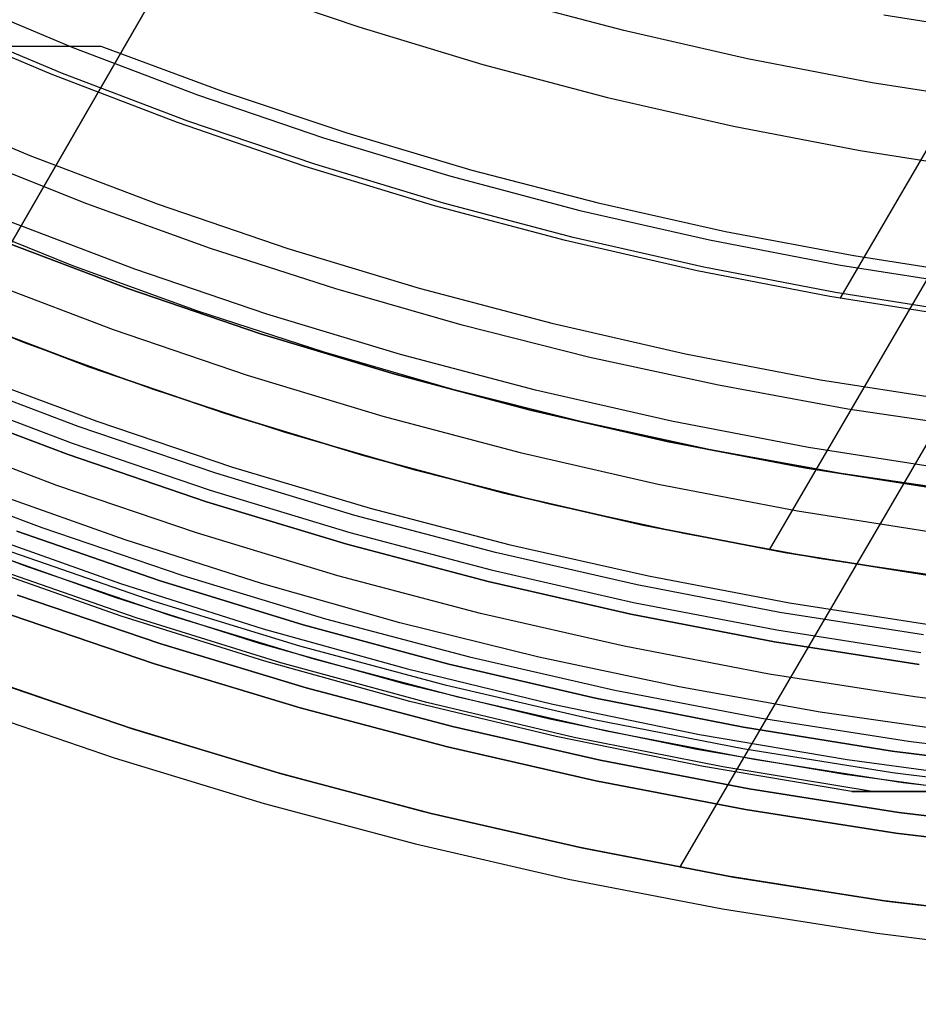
# Model space of a CAD drawing. Header units: millimetres. Extents: x 8926 to 10090, y -5004 to -3986.
# Tile 13 of 256: x 9482 to 9497, y -4430 to -4413. Entities that reach past the tile are written whole.
import ezdxf

# ---------------------------------------------------------------- set-up
doc = ezdxf.new("R2010")
doc.units = ezdxf.units.MM
for name, color, linetype in [('1', 7, 'Continuous'), ('COLOR EXT', 7, 'Continuous'), ('luz', 7, 'Continuous')]:
    doc.layers.add(name, color=color, linetype=linetype)
doc.layers.add('BLANCO METALICO', color=7, linetype='Continuous', true_color=0xededed)

msp = doc.modelspace()

# ---------------------------------------------------------------- linework, layer by layer
at = {"layer": '1', "color": 29, "true_color": 0x4d342b}
for p, q in [((9506.861, -4403.5, 34.462), (9493.018, -4427.227, 34.462)), ((9505.27, -4403.477, 42.462), (9494.516, -4421.91, 42.462)), ((9504.033, -4403.423, 76.062), (9495.702, -4417.702, 76.062)), ((9482.494, -4413.949, 76.062), (9480.408, -4413.068, 76.062)), ((9480.36, -4413.478, 64.513), (9483.326, -4413.478, 65.657)), ((9483.326, -4413.478, 65.657), (9485.374, -4414.24, 65.657)), ((9484.609, -4414.758, 76.062), (9482.494, -4413.949, 76.062)), ((9485.374, -4414.24, 65.657), (9487.446, -4414.932, 65.657)), ((9486.751, -4415.492, 76.062), (9484.609, -4414.758, 76.062)), ((9487.446, -4414.932, 65.657), (9489.541, -4415.553, 65.657)), ((9483.093, -4416.118, 63.109), (9481.045, -4415.304, 63.109)), ((9488.917, -4416.152, 76.062), (9486.751, -4415.492, 76.062)), ((9489.541, -4415.553, 65.657), (9491.655, -4416.103, 65.657)), ((9491.655, -4416.103, 65.657), (9493.787, -4416.581, 65.657)), ((9485.166, -4416.865, 63.109), (9483.093, -4416.118, 63.109)), ((9491.105, -4416.735, 76.062), (9488.917, -4416.152, 76.062)), ((9493.787, -4416.581, 65.657), (9495.934, -4416.986, 65.657)), ((9493.312, -4417.243, 76.062), (9491.105, -4416.735, 76.062)), ((9487.263, -4417.542, 63.109), (9485.166, -4416.865, 63.109)), ((9495.934, -4416.986, 65.657), (9498.093, -4417.319, 65.657)), ((9495.535, -4417.673, 76.062), (9493.312, -4417.243, 76.062)), ((9482.047, -4418.446, 60.562), (9479.91, -4417.59, 60.562)), ((9482.047, -4418.446, 60.065), (9479.91, -4417.59, 60.065)), ((9482.047, -4418.444, 59.568), (9479.911, -4417.589, 59.568)), ((9489.38, -4418.151, 63.109), (9487.263, -4417.542, 63.109)), ((9497.772, -4418.026, 76.062), (9495.535, -4417.673, 76.062)), ((9480.871, -4417.985, 42.462), (9483.127, -4418.848, 42.462)), ((9483.127, -4418.848, 51.512), (9480.871, -4417.985, 51.512)), ((9491.517, -4418.689, 63.109), (9489.38, -4418.151, 63.109)), ((9484.211, -4419.228, 59.568), (9482.047, -4418.444, 59.568)), ((9484.21, -4419.23, 60.562), (9482.047, -4418.446, 60.562)), ((9484.21, -4419.23, 60.065), (9482.047, -4418.446, 60.065)), ((9493.67, -4419.157, 63.109), (9491.517, -4418.689, 63.109)), ((9483.127, -4418.848, 42.462), (9485.412, -4419.631, 42.462)), ((9485.412, -4419.631, 51.512), (9483.127, -4418.848, 51.512)), ((9486.398, -4419.942, 60.562), (9484.21, -4419.23, 60.562)), ((9486.398, -4419.942, 60.065), (9484.21, -4419.23, 60.065)), ((9486.399, -4419.94, 59.568), (9484.211, -4419.228, 59.568)), ((9495.837, -4419.554, 63.109), (9493.67, -4419.157, 63.109)), ((9498.017, -4419.879, 63.109), (9495.837, -4419.554, 63.109)), ((9485.412, -4419.631, 42.462), (9487.723, -4420.334, 42.462)), ((9487.723, -4420.334, 51.512), (9485.412, -4419.631, 51.512)), ((9488.609, -4420.581, 60.562), (9486.398, -4419.942, 60.562)), ((9488.609, -4420.581, 60.065), (9486.398, -4419.942, 60.065)), ((9488.61, -4420.579, 59.568), (9486.399, -4419.94, 59.568)), ((9487.723, -4420.334, 42.462), (9490.057, -4420.957, 42.462)), ((9490.057, -4420.957, 51.512), (9487.723, -4420.334, 51.512)), ((9490.84, -4421.147, 60.562), (9488.609, -4420.581, 60.562)), ((9490.84, -4421.147, 60.065), (9488.609, -4420.581, 60.065)), ((9490.84, -4421.145, 59.568), (9488.61, -4420.579, 59.568)), ((9490.057, -4420.957, 42.462), (9492.411, -4421.498, 42.462)), ((9492.411, -4421.498, 51.512), (9490.057, -4420.957, 51.512)), ((9493.088, -4421.637, 59.568), (9490.84, -4421.145, 59.568)), ((9493.088, -4421.638, 60.562), (9490.84, -4421.147, 60.562)), ((9493.088, -4421.638, 60.065), (9490.84, -4421.147, 60.065)), ((9492.411, -4421.498, 42.462), (9494.783, -4421.958, 42.462)), ((9494.783, -4421.958, 51.512), (9492.411, -4421.498, 51.512)), ((9495.351, -4422.054, 59.568), (9493.088, -4421.637, 59.568)), ((9495.351, -4422.055, 60.562), (9493.088, -4421.638, 60.562)), ((9495.351, -4422.055, 60.065), (9493.088, -4421.638, 60.065)), ((9494.783, -4421.958, 42.462), (9497.169, -4422.334, 42.462)), ((9497.169, -4422.334, 51.512), (9494.783, -4421.958, 51.512)), ((9497.627, -4422.395, 59.568), (9495.351, -4422.054, 59.568)), ((9497.627, -4422.397, 60.562), (9495.351, -4422.055, 60.562)), ((9497.627, -4422.397, 60.065), (9495.351, -4422.055, 60.065)), ((9483.719, -4424.864, 46.264), (9481.254, -4424.018, 46.264)), ((9483.719, -4424.864, 34.462), (9481.254, -4424.018, 34.462)), ((9483.719, -4424.864, 40.363), (9481.254, -4424.018, 40.363)), ((9481.064, -4424.541, 65.657), (9483.548, -4425.392, 65.657)), ((9486.213, -4425.623, 46.264), (9483.719, -4424.864, 46.264)), ((9486.213, -4425.623, 34.462), (9483.719, -4424.864, 34.462)), ((9486.213, -4425.623, 40.363), (9483.719, -4424.864, 40.363)), ((9483.548, -4425.392, 65.657), (9486.061, -4426.157, 65.657)), ((9488.732, -4426.295, 46.264), (9486.213, -4425.623, 46.264)), ((9488.732, -4426.295, 34.462), (9486.213, -4425.623, 34.462)), ((9488.732, -4426.295, 40.363), (9486.213, -4425.623, 40.363)), ((9486.061, -4426.157, 65.657), (9488.598, -4426.834, 65.657)), ((9491.272, -4426.879, 46.264), (9488.732, -4426.295, 46.264)), ((9491.272, -4426.879, 34.462), (9488.732, -4426.295, 34.462)), ((9491.272, -4426.879, 40.363), (9488.732, -4426.295, 40.363)), ((9488.598, -4426.834, 65.657), (9491.157, -4427.422, 65.657)), ((9493.831, -4427.375, 46.264), (9491.272, -4426.879, 46.264)), ((9493.831, -4427.375, 34.462), (9491.272, -4426.879, 34.462)), ((9493.831, -4427.375, 40.363), (9491.272, -4426.879, 40.363)), ((9491.157, -4427.422, 65.657), (9493.735, -4427.922, 65.657)), ((9496.406, -4427.781, 46.264), (9493.831, -4427.375, 46.264)), ((9496.406, -4427.781, 34.462), (9493.831, -4427.375, 34.462)), ((9496.406, -4427.781, 40.363), (9493.831, -4427.375, 40.363)), ((9498.993, -4428.097, 46.264), (9496.406, -4427.781, 46.264)), ((9498.993, -4428.097, 34.462), (9496.406, -4427.781, 34.462)), ((9498.993, -4428.097, 40.363), (9496.406, -4427.781, 40.363)), ((9493.735, -4427.922, 65.657), (9496.329, -4428.331, 65.657)), ((9496.329, -4428.331, 65.657), (9498.936, -4428.65, 65.657))]:
    msp.add_line(p, q, dxfattribs=at)
at = {"layer": '1', "color": 250, "true_color": 0x111111}
for p, q in [((9482.686, -4413.936, 61.1), (9480.614, -4413.068, 61.1)), ((9484.786, -4414.733, 61.1), (9482.686, -4413.936, 61.1)), ((9486.912, -4415.456, 61.1), (9484.786, -4414.733, 61.1)), ((9489.063, -4416.106, 61.1), (9486.912, -4415.456, 61.1)), ((9491.234, -4416.681, 61.1), (9489.063, -4416.106, 61.1)), ((9480.786, -4416.322, 45.792), (9482.851, -4417.151, 45.792)), ((9481.581, -4416.704, 56.8), (9483.778, -4417.537, 56.8)), ((9483.778, -4417.537, 58.12), (9481.581, -4416.704, 58.12)), ((9483.778, -4417.537, 57.46), (9481.581, -4416.704, 57.46)), ((9493.424, -4417.181, 61.1), (9491.234, -4416.681, 61.1)), ((9482.851, -4417.151, 45.792), (9484.944, -4417.911, 45.792)), ((9495.63, -4417.605, 61.1), (9493.424, -4417.181, 61.1)), ((9483.778, -4417.537, 56.8), (9486.001, -4418.293, 56.8)), ((9486.001, -4418.293, 58.12), (9483.778, -4417.537, 58.12)), ((9486.001, -4418.293, 57.46), (9483.778, -4417.537, 57.46)), ((9497.849, -4417.952, 61.1), (9495.63, -4417.605, 61.1)), ((9484.944, -4417.911, 45.792), (9487.06, -4418.599, 45.792)), ((9483.286, -4418.905, 47.3), (9481.042, -4418.054, 47.3)), ((9483.286, -4418.905, 56.8), (9481.042, -4418.054, 56.8)), ((9483.286, -4418.905, 52.05), (9481.042, -4418.054, 52.05)), ((9486.001, -4418.293, 56.8), (9488.25, -4418.973, 56.8)), ((9488.25, -4418.973, 58.12), (9486.001, -4418.293, 58.12)), ((9488.25, -4418.973, 57.46), (9486.001, -4418.293, 57.46)), ((9487.06, -4418.599, 45.792), (9489.199, -4419.216, 45.792)), ((9485.557, -4419.677, 47.3), (9483.286, -4418.905, 47.3)), ((9485.557, -4419.677, 56.8), (9483.286, -4418.905, 56.8)), ((9485.557, -4419.677, 52.05), (9483.286, -4418.905, 52.05)), ((9488.25, -4418.973, 56.8), (9490.521, -4419.574, 56.8)), ((9490.521, -4419.574, 58.12), (9488.25, -4418.973, 58.12)), ((9490.521, -4419.574, 57.46), (9488.25, -4418.973, 57.46)), ((9489.199, -4419.216, 45.792), (9491.357, -4419.76, 45.792)), ((9487.854, -4420.371, 47.3), (9485.557, -4419.677, 47.3)), ((9487.854, -4420.371, 56.8), (9485.557, -4419.677, 56.8)), ((9487.854, -4420.371, 52.05), (9485.557, -4419.677, 52.05)), ((9490.521, -4419.574, 56.8), (9492.811, -4420.097, 56.8)), ((9492.811, -4420.097, 58.12), (9490.521, -4419.574, 58.12)), ((9492.811, -4420.097, 57.46), (9490.521, -4419.574, 57.46)), ((9491.357, -4419.76, 45.792), (9493.533, -4420.231, 45.792)), ((9492.811, -4420.097, 56.8), (9495.118, -4420.54, 56.8)), ((9495.118, -4420.54, 58.12), (9492.811, -4420.097, 58.12)), ((9495.118, -4420.54, 57.46), (9492.811, -4420.097, 57.46)), ((9490.173, -4420.986, 47.3), (9487.854, -4420.371, 47.3)), ((9490.173, -4420.986, 56.8), (9487.854, -4420.371, 56.8)), ((9490.173, -4420.986, 52.05), (9487.854, -4420.371, 52.05)), ((9493.533, -4420.231, 45.792), (9495.723, -4420.628, 45.792)), ((9495.118, -4420.54, 56.8), (9497.439, -4420.904, 56.8)), ((9497.439, -4420.904, 58.12), (9495.118, -4420.54, 58.12)), ((9497.439, -4420.904, 57.46), (9495.118, -4420.54, 57.46)), ((9495.723, -4420.628, 45.792), (9497.925, -4420.952, 45.792)), ((9492.512, -4421.52, 47.3), (9490.173, -4420.986, 47.3)), ((9492.512, -4421.52, 56.8), (9490.173, -4420.986, 56.8)), ((9492.512, -4421.52, 52.05), (9490.173, -4420.986, 52.05)), ((9494.868, -4421.972, 47.3), (9492.512, -4421.52, 47.3)), ((9494.868, -4421.972, 56.8), (9492.512, -4421.52, 56.8)), ((9494.868, -4421.972, 52.05), (9492.512, -4421.52, 52.05)), ((9497.238, -4422.344, 47.3), (9494.868, -4421.972, 47.3)), ((9497.238, -4422.344, 56.8), (9494.868, -4421.972, 56.8)), ((9497.238, -4422.344, 52.05), (9494.868, -4421.972, 52.05))]:
    msp.add_line(p, q, dxfattribs=at)
at = {"layer": 'BLANCO METALICO'}
for p, q in [((9474.465, -4429.519, 236.532), (9496.999, -4390.49, 236.532)), ((9474.465, -4429.519, 238.032), (9496.999, -4390.49, 238.032)), ((9496.999, -4390.49, 242.032), (9480.042, -4419.861, 242.032)), ((9480.042, -4419.861, 239.532), (9496.999, -4390.49, 239.532)), ((9496.999, -4390.49, 240.782), (9480.042, -4419.861, 240.782))]:
    msp.add_line(p, q, dxfattribs=at)
at = {"layer": 'COLOR EXT', "color": 30, "true_color": 0xff8d00}
for p, q in [((9483.733, -4421.745, 19.162), (9481.472, -4420.939, 19.162)), ((9482.101, -4422.198, 34.462), (9479.745, -4421.305, 34.462)), ((9482.101, -4422.198, 27.862), (9479.745, -4421.305, 27.862)), ((9481.297, -4421.637, -29.038), (9483.658, -4422.475, -29.038)), ((9481.209, -4421.871, 21.262), (9483.579, -4422.712, 21.262)), ((9486.02, -4422.476, 19.162), (9483.733, -4421.745, 19.162)), ((9484.487, -4423.01, 34.462), (9482.101, -4422.198, 34.462)), ((9484.487, -4423.01, 27.862), (9482.101, -4422.198, 27.862)), ((9483.658, -4422.475, -29.038), (9486.048, -4423.231, -29.038)), ((9488.331, -4423.131, 19.162), (9486.02, -4422.476, 19.162)), ((9483.579, -4422.712, 21.262), (9485.977, -4423.471, 21.262)), ((9484.227, -4423.819, -29.038), (9481.813, -4422.998, -29.038)), ((9481.813, -4422.998, -31.038), (9484.227, -4423.819, -31.038)), ((9484.227, -4423.819, -30.038), (9481.813, -4422.998, -30.038)), ((9486.899, -4423.739, 34.462), (9484.487, -4423.01, 34.462)), ((9486.899, -4423.739, 27.862), (9484.487, -4423.01, 27.862)), ((9490.661, -4423.708, 19.162), (9488.331, -4423.131, 19.162)), ((9486.048, -4423.231, -29.038), (9488.462, -4423.905, -29.038)), ((9485.977, -4423.471, 21.262), (9488.4, -4424.147, 21.262)), ((9486.667, -4424.557, -29.038), (9484.227, -4423.819, -29.038)), ((9484.227, -4423.819, -31.038), (9486.667, -4424.557, -31.038)), ((9486.667, -4424.557, -30.038), (9484.227, -4423.819, -30.038)), ((9489.335, -4424.384, 34.462), (9486.899, -4423.739, 34.462)), ((9489.335, -4424.384, 27.862), (9486.899, -4423.739, 27.862)), ((9493.01, -4424.207, 19.162), (9490.661, -4423.708, 19.162)), ((9488.462, -4423.905, -29.038), (9490.897, -4424.495, -29.038)), ((9483.875, -4424.914, 34.462), (9481.424, -4424.08, 34.462)), ((9481.424, -4424.08, -31.038), (9483.875, -4424.914, -31.038)), ((9483.875, -4424.914, 1.712), (9481.424, -4424.08, 1.712)), ((9488.4, -4424.147, 21.262), (9490.844, -4424.739, 21.262)), ((9495.374, -4424.627, 19.162), (9493.01, -4424.207, 19.162)), ((9491.792, -4424.945, 34.462), (9489.335, -4424.384, 34.462)), ((9491.792, -4424.945, 27.862), (9489.335, -4424.384, 27.862)), ((9490.897, -4424.495, -29.038), (9493.352, -4425.001, -29.038)), ((9489.132, -4425.209, -29.038), (9486.667, -4424.557, -29.038)), ((9486.667, -4424.557, -31.038), (9489.132, -4425.209, -31.038)), ((9489.132, -4425.209, -30.038), (9486.667, -4424.557, -30.038)), ((9497.75, -4424.969, 19.162), (9495.374, -4424.627, 19.162)), ((9490.844, -4424.739, 21.262), (9493.307, -4425.247, 21.262)), ((9486.354, -4425.663, 34.462), (9483.875, -4424.914, 34.462)), ((9483.875, -4424.914, -31.038), (9486.354, -4425.663, -31.038)), ((9486.354, -4425.663, 1.712), (9483.875, -4424.914, 1.712)), ((9494.267, -4425.42, 34.462), (9491.792, -4424.945, 34.462)), ((9494.267, -4425.42, 27.862), (9491.792, -4424.945, 27.862)), ((9493.352, -4425.001, -29.038), (9495.822, -4425.421, -29.038)), ((9491.617, -4425.777, -29.038), (9489.132, -4425.209, -29.038)), ((9489.132, -4425.209, -31.038), (9491.617, -4425.777, -31.038)), ((9491.617, -4425.777, -30.038), (9489.132, -4425.209, -30.038)), ((9493.307, -4425.247, 21.262), (9495.787, -4425.669, 21.262)), ((9496.757, -4425.81, 34.462), (9494.267, -4425.42, 34.462)), ((9496.757, -4425.81, 27.862), (9494.267, -4425.42, 27.862)), ((9495.822, -4425.421, -29.038), (9498.306, -4425.757, -29.038)), ((9488.857, -4426.326, 34.462), (9486.354, -4425.663, 34.462)), ((9486.354, -4425.663, -31.038), (9488.857, -4426.326, -31.038)), ((9488.857, -4426.326, 1.712), (9486.354, -4425.663, 1.712)), ((9494.121, -4426.258, -29.038), (9491.617, -4425.777, -29.038)), ((9491.617, -4425.777, -31.038), (9494.121, -4426.258, -31.038)), ((9494.121, -4426.258, -30.038), (9491.617, -4425.777, -30.038)), ((9495.787, -4425.669, 21.262), (9498.279, -4426.006, 21.262)), ((9499.258, -4426.114, 34.462), (9496.757, -4425.81, 34.462)), ((9499.258, -4426.114, 27.862), (9496.757, -4425.81, 27.862)), ((9491.381, -4426.902, 34.462), (9488.857, -4426.326, 34.462)), ((9488.857, -4426.326, -31.038), (9491.381, -4426.902, -31.038)), ((9491.381, -4426.902, 1.712), (9488.857, -4426.326, 1.712)), ((9496.64, -4426.652, -29.038), (9494.121, -4426.258, -29.038)), ((9494.121, -4426.258, -31.038), (9496.64, -4426.652, -31.038)), ((9496.64, -4426.652, -30.038), (9494.121, -4426.258, -30.038)), ((9499.17, -4426.96, -29.038), (9496.64, -4426.652, -29.038)), ((9496.64, -4426.652, -31.038), (9499.17, -4426.96, -31.038)), ((9499.17, -4426.96, -30.038), (9496.64, -4426.652, -30.038)), ((9493.923, -4427.391, 34.462), (9491.381, -4426.902, 34.462)), ((9491.381, -4426.902, -31.038), (9493.923, -4427.391, -31.038)), ((9493.923, -4427.391, 1.712), (9491.381, -4426.902, 1.712)), ((9496.481, -4427.791, 34.462), (9493.923, -4427.391, 34.462)), ((9493.923, -4427.391, -31.038), (9496.481, -4427.791, -31.038)), ((9496.481, -4427.791, 1.712), (9493.923, -4427.391, 1.712)), ((9499.051, -4428.103, 34.462), (9496.481, -4427.791, 34.462)), ((9496.481, -4427.791, -31.038), (9499.051, -4428.103, -31.038)), ((9499.051, -4428.103, 1.712), (9496.481, -4427.791, 1.712))]:
    msp.add_line(p, q, dxfattribs=at)
at = {"layer": 'luz', "color": 7, "true_color": 0xffffff}
for p, q in [((9485.603, -4412.462, -28.098), (9487.65, -4413.158, -28.098)), ((9480.802, -4412.641, -29.161), (9482.859, -4413.503, -29.161)), ((9492.087, -4413.218, -28.406), (9490.035, -4412.675, -28.406)), ((9496.44, -4412.956, -28.713), (9498.498, -4413.278, -28.713)), ((9487.65, -4413.158, -28.098), (9489.721, -4413.784, -28.098)), ((9494.157, -4413.691, -28.406), (9492.087, -4413.218, -28.406)), ((9482.859, -4413.503, -29.161), (9484.944, -4414.294, -29.161)), ((9489.721, -4413.784, -28.098), (9491.811, -4414.338, -28.098)), ((9496.242, -4414.091, -28.406), (9494.157, -4413.691, -28.406)), ((9498.34, -4414.42, -28.406), (9496.242, -4414.091, -28.406)), ((9484.944, -4414.294, -29.161), (9487.055, -4415.012, -29.161)), ((9480.018, -4414.423, -30.224), (9482.137, -4415.311, -30.224)), ((9491.811, -4414.338, -28.098), (9493.92, -4414.819, -28.098)), ((9493.92, -4414.819, -28.098), (9496.044, -4415.227, -28.098)), ((9487.055, -4415.012, -29.161), (9489.19, -4415.657, -29.161)), ((9496.044, -4415.227, -28.098), (9498.181, -4415.562, -28.098)), ((9482.137, -4415.311, -30.224), (9484.285, -4416.126, -30.224)), ((9489.19, -4415.657, -29.161), (9491.345, -4416.228, -29.161)), ((9484.285, -4416.126, -30.224), (9486.46, -4416.866, -30.224)), ((9491.345, -4416.228, -29.161), (9493.52, -4416.724, -29.161)), ((9483.895, -4417.211, -29.917), (9481.71, -4416.382, -29.917)), ((9493.52, -4416.724, -29.161), (9495.71, -4417.145, -29.161)), ((9486.46, -4416.866, -30.224), (9488.659, -4417.53, -30.224)), ((9486.107, -4417.964, -29.917), (9483.895, -4417.211, -29.917)), ((9495.71, -4417.145, -29.161), (9497.913, -4417.49, -29.161)), ((9481.311, -4417.381, -29.63), (9483.531, -4418.223, -29.63)), ((9488.659, -4417.53, -30.224), (9490.88, -4418.119, -30.224)), ((9488.344, -4418.64, -29.917), (9486.107, -4417.964, -29.917)), ((9483.531, -4418.223, -29.63), (9485.778, -4418.988, -29.63)), ((9490.88, -4418.119, -30.224), (9493.119, -4418.63, -30.224)), ((9490.604, -4419.238, -29.917), (9488.344, -4418.64, -29.917)), ((9493.119, -4418.63, -30.224), (9495.375, -4419.063, -30.224)), ((9482.947, -4419.846, -26.798), (9480.672, -4418.983, -26.798)), ((9481.01, -4418.917, -26.763), (9483.258, -4419.76, -26.763)), ((9485.778, -4418.988, -29.63), (9488.051, -4419.674, -29.63)), ((9495.375, -4419.063, -30.224), (9497.645, -4419.419, -30.224)), ((9492.882, -4419.758, -29.917), (9490.604, -4419.238, -29.917)), ((9480.56, -4419.261, -31.038), (9482.846, -4420.128, -31.038)), ((9482.778, -4420.316, -26.298), (9480.486, -4419.447, -26.298)), ((9482.778, -4420.316, -23.538), (9480.486, -4419.447, -23.538)), ((9480.486, -4419.447, -24.918), (9482.778, -4420.316, -24.918)), ((9488.051, -4419.674, -29.63), (9490.346, -4420.282, -29.63)), ((9485.251, -4420.63, -26.798), (9482.947, -4419.846, -26.798)), ((9483.258, -4419.76, -26.763), (9485.534, -4420.525, -26.763)), ((9495.177, -4420.199, -29.917), (9492.882, -4419.758, -29.917)), ((9482.592, -4420.834, -31.56), (9480.282, -4419.958, -31.56)), ((9482.846, -4420.128, -31.038), (9485.159, -4420.915, -31.038)), ((9497.486, -4420.561, -29.917), (9495.177, -4420.199, -29.917)), ((9485.098, -4421.106, -26.298), (9482.778, -4420.316, -26.298)), ((9485.098, -4421.106, -23.538), (9482.778, -4420.316, -23.538)), ((9482.778, -4420.316, -24.918), (9485.098, -4421.106, -24.918)), ((9490.346, -4420.282, -29.63), (9492.661, -4420.811, -29.63)), ((9485.534, -4420.525, -26.763), (9487.835, -4421.212, -26.763)), ((9480.004, -4420.654, -31.038), (9482.338, -4421.539, -31.038)), ((9487.581, -4421.334, -26.798), (9485.251, -4420.63, -26.798)), ((9484.93, -4421.629, -31.56), (9482.592, -4420.834, -31.56)), ((9492.661, -4420.811, -29.63), (9494.992, -4421.259, -29.63)), ((9485.159, -4420.915, -31.038), (9487.499, -4421.622, -31.038)), ((9487.445, -4421.815, -26.298), (9485.098, -4421.106, -26.298)), ((9487.445, -4421.815, -23.538), (9485.098, -4421.106, -23.538)), ((9485.098, -4421.106, -24.918), (9487.445, -4421.815, -24.918)), ((9487.835, -4421.212, -26.763), (9490.157, -4421.821, -26.763)), ((9489.934, -4421.957, -26.798), (9487.581, -4421.334, -26.798)), ((9494.992, -4421.259, -29.63), (9497.338, -4421.626, -29.63)), ((9482.338, -4421.539, -31.038), (9484.701, -4422.343, -31.038)), ((9481.92, -4421.601, -23.64), (9484.305, -4422.425, -23.629)), ((9484.305, -4422.425, -24.629), (9481.92, -4421.601, -24.64)), ((9481.92, -4421.601, -23.538), (9484.305, -4422.425, -23.538)), ((9481.92, -4421.601, -25.64), (9484.305, -4422.425, -25.629)), ((9484.305, -4422.425, -26.629), (9481.92, -4421.601, -26.64)), ((9484.305, -4422.425, -29.238), (9481.92, -4421.601, -29.238)), ((9481.92, -4421.601, -25.288), (9484.305, -4422.425, -25.288)), ((9481.92, -4421.601, -27.894), (9484.305, -4422.425, -27.894)), ((9487.295, -4422.344, -31.56), (9484.93, -4421.629, -31.56)), ((9487.499, -4421.622, -31.038), (9489.862, -4422.248, -31.038)), ((9489.814, -4422.442, -26.298), (9487.445, -4421.815, -26.298)), ((9489.814, -4422.442, -23.538), (9487.445, -4421.815, -23.538)), ((9487.445, -4421.815, -24.918), (9489.814, -4422.442, -24.918)), ((9490.157, -4421.821, -26.763), (9492.499, -4422.349, -26.763)), ((9484.235, -4422.779, -23.838), (9481.835, -4421.951, -23.849)), ((9484.235, -4422.779, -24.425), (9481.835, -4421.951, -24.435)), ((9484.235, -4422.779, -25.838), (9481.835, -4421.951, -25.849)), ((9484.235, -4422.779, -26.425), (9481.835, -4421.951, -26.435)), ((9492.306, -4422.498, -26.798), (9489.934, -4421.957, -26.798)), ((9483.669, -4423.022, -24.135), (9481.293, -4422.186, -24.145)), ((9483.669, -4423.022, -26.135), (9481.293, -4422.186, -26.145)), ((9483.918, -4423.052, -24.047), (9481.524, -4422.218, -24.058)), ((9483.918, -4423.052, -24.22), (9481.524, -4422.218, -24.231)), ((9483.918, -4423.052, -26.047), (9481.524, -4422.218, -26.058)), ((9483.918, -4423.052, -26.22), (9481.524, -4422.218, -26.231)), ((9484.701, -4422.343, -31.038), (9487.09, -4423.065, -31.038)), ((9489.682, -4422.976, -31.56), (9487.295, -4422.344, -31.56)), ((9489.862, -4422.248, -31.038), (9492.245, -4422.792, -31.038)), ((9492.499, -4422.349, -26.763), (9494.858, -4422.797, -26.763)), ((9484.305, -4422.425, -23.629), (9486.717, -4423.167, -23.618)), ((9486.717, -4423.167, -24.618), (9484.305, -4422.425, -24.629)), ((9484.305, -4422.425, -23.538), (9486.717, -4423.167, -23.538)), ((9484.305, -4422.425, -25.629), (9486.717, -4423.167, -25.618)), ((9486.717, -4423.167, -26.618), (9484.305, -4422.425, -26.629)), ((9486.717, -4423.167, -29.238), (9484.305, -4422.425, -29.238)), ((9484.305, -4422.425, -25.288), (9486.717, -4423.167, -25.288)), ((9484.305, -4422.425, -27.894), (9486.717, -4423.167, -27.894)), ((9492.203, -4422.988, -26.298), (9489.814, -4422.442, -26.298)), ((9492.203, -4422.988, -23.538), (9489.814, -4422.442, -23.538)), ((9489.814, -4422.442, -24.918), (9492.203, -4422.988, -24.918)), ((9494.696, -4422.958, -26.798), (9492.306, -4422.498, -26.798)), ((9484.334, -4423.486, -31.038), (9481.932, -4422.669, -31.038)), ((9484.334, -4423.486, -29.238), (9481.932, -4422.669, -29.238)), ((9481.932, -4422.669, -30.138), (9484.334, -4423.486, -30.138)), ((9486.662, -4423.524, -23.827), (9484.235, -4422.779, -23.838)), ((9486.662, -4423.524, -24.414), (9484.235, -4422.779, -24.425)), ((9486.662, -4423.524, -25.827), (9484.235, -4422.779, -25.838)), ((9486.662, -4423.524, -26.414), (9484.235, -4422.779, -26.425)), ((9492.245, -4422.792, -31.038), (9494.645, -4423.253, -31.038)), ((9494.858, -4422.797, -26.763), (9497.231, -4423.165, -26.763)), ((9486.072, -4423.777, -24.124), (9483.669, -4423.022, -24.135)), ((9486.072, -4423.777, -26.124), (9483.669, -4423.022, -26.135)), ((9492.09, -4423.526, -31.56), (9489.682, -4422.976, -31.56)), ((9494.61, -4423.45, -26.298), (9492.203, -4422.988, -26.298)), ((9494.61, -4423.45, -23.538), (9492.203, -4422.988, -23.538)), ((9492.203, -4422.988, -24.918), (9494.61, -4423.45, -24.918)), ((9497.101, -4423.334, -26.798), (9494.696, -4422.958, -26.798)), ((9486.34, -4423.803, -24.036), (9483.918, -4423.052, -24.047)), ((9486.34, -4423.803, -24.21), (9483.918, -4423.052, -24.22)), ((9486.34, -4423.803, -26.036), (9483.918, -4423.052, -26.047)), ((9486.34, -4423.803, -26.21), (9483.918, -4423.052, -26.22)), ((9486.717, -4423.167, -23.618), (9489.153, -4423.823, -23.608)), ((9489.153, -4423.823, -24.608), (9486.717, -4423.167, -24.618)), ((9486.717, -4423.167, -23.538), (9489.153, -4423.823, -23.538)), ((9486.717, -4423.167, -25.618), (9489.153, -4423.823, -25.608)), ((9489.153, -4423.823, -26.608), (9486.717, -4423.167, -26.618)), ((9489.153, -4423.823, -29.238), (9486.717, -4423.167, -29.238)), ((9486.717, -4423.167, -25.288), (9489.153, -4423.823, -25.288)), ((9486.717, -4423.167, -27.894), (9489.153, -4423.823, -27.894)), ((9487.09, -4423.065, -31.038), (9489.503, -4423.704, -31.038)), ((9494.645, -4423.253, -31.038), (9497.059, -4423.631, -31.038)), ((9486.763, -4424.22, -31.038), (9484.334, -4423.486, -31.038)), ((9486.763, -4424.22, -29.238), (9484.334, -4423.486, -29.238)), ((9484.334, -4423.486, -30.138), (9486.763, -4424.22, -30.138)), ((9489.114, -4424.183, -23.817), (9486.662, -4423.524, -23.827)), ((9489.114, -4424.183, -24.404), (9486.662, -4423.524, -24.414)), ((9489.114, -4424.183, -25.817), (9486.662, -4423.524, -25.827)), ((9489.114, -4424.183, -26.404), (9486.662, -4423.524, -26.414)), ((9497.032, -4423.829, -26.298), (9494.61, -4423.45, -26.298)), ((9497.032, -4423.829, -23.538), (9494.61, -4423.45, -23.538)), ((9494.61, -4423.45, -24.918), (9497.032, -4423.829, -24.918)), ((9494.516, -4423.992, -31.56), (9492.09, -4423.526, -31.56)), ((9488.5, -4424.448, -24.114), (9486.072, -4423.777, -24.124)), ((9488.5, -4424.448, -26.114), (9486.072, -4423.777, -26.124)), ((9488.786, -4424.469, -24.026), (9486.34, -4423.803, -24.036)), ((9488.786, -4424.469, -24.199), (9486.34, -4423.803, -24.21)), ((9488.786, -4424.469, -26.026), (9486.34, -4423.803, -26.036)), ((9488.786, -4424.469, -26.199), (9486.34, -4423.803, -26.21)), ((9489.153, -4423.823, -23.608), (9491.61, -4424.395, -23.597)), ((9491.61, -4424.395, -24.597), (9489.153, -4423.823, -24.608)), ((9489.153, -4423.823, -23.538), (9491.61, -4424.395, -23.538)), ((9489.153, -4423.823, -25.608), (9491.61, -4424.395, -25.597)), ((9491.61, -4424.395, -26.597), (9489.153, -4423.823, -26.608)), ((9491.61, -4424.395, -29.238), (9489.153, -4423.823, -29.238)), ((9489.153, -4423.823, -25.288), (9491.61, -4424.395, -25.288)), ((9489.153, -4423.823, -27.894), (9491.61, -4424.395, -27.894)), ((9489.503, -4423.704, -31.038), (9491.936, -4424.26, -31.038)), ((9496.956, -4424.374, -31.56), (9494.516, -4423.992, -31.56)), ((9491.587, -4424.756, -23.807), (9489.114, -4424.183, -23.817)), ((9491.587, -4424.756, -24.393), (9489.114, -4424.183, -24.404)), ((9491.587, -4424.756, -25.807), (9489.114, -4424.183, -25.817)), ((9491.587, -4424.756, -26.393), (9489.114, -4424.183, -26.404)), ((9489.216, -4424.87, -31.038), (9486.763, -4424.22, -31.038)), ((9489.216, -4424.87, -29.238), (9486.763, -4424.22, -29.238)), ((9486.763, -4424.22, -30.138), (9489.216, -4424.87, -30.138)), ((9491.936, -4424.26, -31.038), (9494.387, -4424.731, -31.038)), ((9490.949, -4425.035, -24.104), (9488.5, -4424.448, -24.114)), ((9490.949, -4425.035, -26.104), (9488.5, -4424.448, -26.114)), ((9491.254, -4425.051, -24.016), (9488.786, -4424.469, -24.026)), ((9491.254, -4425.051, -24.189), (9488.786, -4424.469, -24.199)), ((9491.254, -4425.051, -26.016), (9488.786, -4424.469, -26.026)), ((9491.254, -4425.051, -26.189), (9488.786, -4424.469, -26.199)), ((9491.61, -4424.395, -23.597), (9494.086, -4424.881, -23.587)), ((9494.086, -4424.881, -24.587), (9491.61, -4424.395, -24.597)), ((9491.61, -4424.395, -23.538), (9494.086, -4424.881, -23.538)), ((9491.61, -4424.395, -25.597), (9494.086, -4424.881, -25.587)), ((9494.086, -4424.881, -26.587), (9491.61, -4424.395, -26.597)), ((9494.086, -4424.881, -29.238), (9491.61, -4424.395, -29.238)), ((9491.61, -4424.395, -25.288), (9494.086, -4424.881, -25.288)), ((9491.61, -4424.395, -27.894), (9494.086, -4424.881, -27.894)), ((9499.408, -4424.672, -31.56), (9496.956, -4424.374, -31.56)), ((9494.079, -4425.243, -23.797), (9491.587, -4424.756, -23.807)), ((9494.079, -4425.243, -24.383), (9491.587, -4424.756, -24.393)), ((9494.079, -4425.243, -25.797), (9491.587, -4424.756, -25.807)), ((9494.079, -4425.243, -26.383), (9491.587, -4424.756, -26.393)), ((9494.387, -4424.731, -31.038), (9496.853, -4425.117, -31.038)), ((9491.689, -4425.434, -31.038), (9489.216, -4424.87, -31.038)), ((9491.689, -4425.434, -29.238), (9489.216, -4424.87, -29.238)), ((9489.216, -4424.87, -30.138), (9491.689, -4425.434, -30.138)), ((9494.086, -4424.881, -23.587), (9496.577, -4425.28, -23.577)), ((9496.577, -4425.28, -24.577), (9494.086, -4424.881, -24.587)), ((9494.086, -4424.881, -23.538), (9496.577, -4425.28, -23.538)), ((9494.086, -4424.881, -25.587), (9496.577, -4425.28, -25.577)), ((9496.577, -4425.28, -26.577), (9494.086, -4424.881, -26.587)), ((9496.577, -4425.28, -29.238), (9494.086, -4424.881, -29.238)), ((9494.086, -4424.881, -25.288), (9496.577, -4425.28, -25.288)), ((9494.086, -4424.881, -27.894), (9496.577, -4425.28, -27.894)), ((9493.417, -4425.538, -24.094), (9490.949, -4425.035, -24.104)), ((9493.417, -4425.538, -26.094), (9490.949, -4425.035, -26.104)), ((9493.74, -4425.546, -24.006), (9491.254, -4425.051, -24.016)), ((9493.74, -4425.546, -24.18), (9491.254, -4425.051, -24.189)), ((9493.74, -4425.546, -26.006), (9491.254, -4425.051, -26.016)), ((9493.74, -4425.546, -26.18), (9491.254, -4425.051, -26.189)), ((9496.853, -4425.117, -31.038), (9499.331, -4425.418, -31.038)), ((9496.586, -4425.643, -23.787), (9494.079, -4425.243, -23.797)), ((9496.586, -4425.643, -24.374), (9494.079, -4425.243, -24.383)), ((9496.586, -4425.643, -25.787), (9494.079, -4425.243, -25.797)), ((9496.586, -4425.643, -26.374), (9494.079, -4425.243, -26.383)), ((9496.577, -4425.28, -23.577), (9499.081, -4425.593, -23.568)), ((9499.081, -4425.593, -24.568), (9496.577, -4425.28, -24.577)), ((9496.577, -4425.28, -23.538), (9499.081, -4425.593, -23.538)), ((9496.577, -4425.28, -25.577), (9499.081, -4425.593, -25.568)), ((9499.081, -4425.593, -26.568), (9496.577, -4425.28, -26.577)), ((9499.081, -4425.593, -29.238), (9496.577, -4425.28, -29.238)), ((9496.577, -4425.28, -25.288), (9499.081, -4425.593, -25.288)), ((9496.577, -4425.28, -27.894), (9499.081, -4425.593, -27.894)), ((9494.181, -4425.913, -31.038), (9491.689, -4425.434, -31.038)), ((9494.181, -4425.913, -29.238), (9491.689, -4425.434, -29.238)), ((9491.689, -4425.434, -30.138), (9494.181, -4425.913, -30.138)), ((9495.901, -4425.955, -24.085), (9493.417, -4425.538, -24.094)), ((9495.901, -4425.955, -26.085), (9493.417, -4425.538, -26.094)), ((9496.242, -4425.955, -23.997), (9493.74, -4425.546, -24.006)), ((9496.242, -4425.955, -24.17), (9493.74, -4425.546, -24.18)), ((9496.242, -4425.955, -25.997), (9493.74, -4425.546, -26.006)), ((9496.242, -4425.955, -26.17), (9493.74, -4425.546, -26.18)), ((9499.105, -4425.955, -23.778), (9496.586, -4425.643, -23.787)), ((9499.105, -4425.955, -24.364), (9496.586, -4425.643, -24.374)), ((9499.105, -4425.955, -25.778), (9496.586, -4425.643, -25.787)), ((9499.105, -4425.955, -26.364), (9496.586, -4425.643, -26.374)), ((9496.688, -4426.306, -31.038), (9494.181, -4425.913, -31.038)), ((9496.688, -4426.306, -29.238), (9494.181, -4425.913, -29.238)), ((9494.181, -4425.913, -30.138), (9496.688, -4426.306, -30.138)), ((9495.903, -4425.955, -24.085), (9495.902, -4425.955, -24.083)), ((9495.902, -4425.955, -24.083), (9495.902, -4425.955, -24.081)), ((9495.902, -4425.955, -24.081), (9495.902, -4425.955, -24.079)), ((9495.902, -4425.955, -24.079), (9495.902, -4425.955, -24.077)), ((9495.902, -4425.955, -24.077), (9495.902, -4425.955, -24.075)), ((9495.902, -4425.955, -24.075), (9495.902, -4425.955, -24.073)), ((9495.902, -4425.955, -24.073), (9495.902, -4425.955, -24.071)), ((9495.902, -4425.955, -24.071), (9495.903, -4425.955, -24.069)), ((9495.903, -4425.955, -26.085), (9495.902, -4425.955, -26.083)), ((9495.902, -4425.955, -26.083), (9495.902, -4425.955, -26.081)), ((9495.902, -4425.955, -26.081), (9495.902, -4425.955, -26.079)), ((9495.902, -4425.955, -26.079), (9495.902, -4425.955, -26.077)), ((9495.902, -4425.955, -26.077), (9495.902, -4425.955, -26.075)), ((9495.902, -4425.955, -26.075), (9495.902, -4425.955, -26.073)), ((9495.902, -4425.955, -26.073), (9495.902, -4425.955, -26.071)), ((9495.902, -4425.955, -26.071), (9495.903, -4425.955, -26.069)), ((9495.904, -4425.955, -24.091), (9495.903, -4425.955, -24.089)), ((9495.903, -4425.955, -24.089), (9495.903, -4425.955, -24.087)), ((9495.903, -4425.955, -24.087), (9495.903, -4425.955, -24.085)), ((9495.903, -4425.955, -24.069), (9495.903, -4425.955, -24.067)), ((9495.903, -4425.955, -24.067), (9495.903, -4425.955, -24.065)), ((9495.903, -4425.955, -24.065), (9495.904, -4425.955, -24.063)), ((9495.904, -4425.955, -26.091), (9495.903, -4425.955, -26.089)), ((9495.903, -4425.955, -26.089), (9495.903, -4425.955, -26.087)), ((9495.903, -4425.955, -26.087), (9495.903, -4425.955, -26.085)), ((9495.903, -4425.955, -26.069), (9495.903, -4425.955, -26.067)), ((9495.903, -4425.955, -26.067), (9495.903, -4425.955, -26.065)), ((9495.903, -4425.955, -26.065), (9495.904, -4425.955, -26.063)), ((9495.905, -4425.955, -24.093), (9495.904, -4425.955, -24.091)), ((9495.904, -4425.955, -24.063), (9495.904, -4425.955, -24.061)), ((9495.904, -4425.955, -24.061), (9495.905, -4425.955, -24.06)), ((9495.905, -4425.955, -26.093), (9495.904, -4425.955, -26.091)), ((9495.904, -4425.955, -26.063), (9495.904, -4425.955, -26.061)), ((9495.904, -4425.955, -26.061), (9495.905, -4425.955, -26.06)), ((9495.906, -4425.955, -24.097), (9495.905, -4425.955, -24.095)), ((9495.905, -4425.955, -24.095), (9495.905, -4425.955, -24.093)), ((9495.905, -4425.955, -24.06), (9495.905, -4425.955, -24.058)), ((9495.905, -4425.955, -24.058), (9495.906, -4425.955, -24.056)), ((9495.906, -4425.955, -26.097), (9495.905, -4425.955, -26.095)), ((9495.905, -4425.955, -26.095), (9495.905, -4425.955, -26.093)), ((9495.905, -4425.955, -26.06), (9495.905, -4425.955, -26.058)), ((9495.905, -4425.955, -26.058), (9495.906, -4425.955, -26.056)), ((9495.907, -4425.955, -24.098), (9495.906, -4425.955, -24.097)), ((9495.906, -4425.955, -24.056), (9495.907, -4425.955, -24.054)), ((9495.907, -4425.955, -26.098), (9495.906, -4425.955, -26.097)), ((9495.906, -4425.955, -26.056), (9495.907, -4425.955, -26.054)), ((9495.908, -4425.955, -24.102), (9495.907, -4425.955, -24.1)), ((9495.907, -4425.955, -24.1), (9495.907, -4425.955, -24.098)), ((9495.907, -4425.955, -24.054), (9495.908, -4425.955, -24.052)), ((9495.908, -4425.955, -26.102), (9495.907, -4425.955, -26.1)), ((9495.907, -4425.955, -26.1), (9495.907, -4425.955, -26.098)), ((9495.907, -4425.955, -26.054), (9495.908, -4425.955, -26.052)), ((9495.909, -4425.955, -24.104), (9495.908, -4425.955, -24.102)), ((9495.908, -4425.955, -24.052), (9495.908, -4425.955, -24.05)), ((9495.908, -4425.955, -24.05), (9495.909, -4425.955, -24.049)), ((9495.909, -4425.955, -26.104), (9495.908, -4425.955, -26.102)), ((9495.908, -4425.955, -26.052), (9495.908, -4425.955, -26.05)), ((9495.908, -4425.955, -26.05), (9495.909, -4425.955, -26.049)), ((9495.91, -4425.955, -24.106), (9495.909, -4425.955, -24.104)), ((9495.909, -4425.955, -24.049), (9495.91, -4425.955, -24.047)), ((9495.91, -4425.955, -26.106), (9495.909, -4425.955, -26.104)), ((9495.909, -4425.955, -26.049), (9495.91, -4425.955, -26.047)), ((9495.911, -4425.955, -24.107), (9495.91, -4425.955, -24.106)), ((9495.91, -4425.955, -24.047), (9495.911, -4425.955, -24.045)), ((9495.911, -4425.955, -26.107), (9495.91, -4425.955, -26.106)), ((9495.91, -4425.955, -26.047), (9495.911, -4425.955, -26.045)), ((9495.912, -4425.955, -24.109), (9495.911, -4425.955, -24.107)), ((9495.911, -4425.955, -24.045), (9495.913, -4425.955, -24.044)), ((9495.912, -4425.955, -26.109), (9495.911, -4425.955, -26.107)), ((9495.911, -4425.955, -26.045), (9495.913, -4425.955, -26.044)), ((9495.913, -4425.955, -24.11), (9495.912, -4425.955, -24.109)), ((9495.913, -4425.955, -26.11), (9495.912, -4425.955, -26.109)), ((9495.915, -4425.955, -24.112), (9495.913, -4425.955, -24.11)), ((9495.913, -4425.955, -24.044), (9495.914, -4425.955, -24.042)), ((9495.915, -4425.955, -26.112), (9495.913, -4425.955, -26.11)), ((9495.913, -4425.955, -26.044), (9495.914, -4425.955, -26.042)), ((9495.914, -4425.955, -24.042), (9495.915, -4425.955, -24.04)), ((9495.914, -4425.955, -26.042), (9495.915, -4425.955, -26.04)), ((9495.916, -4425.955, -24.114), (9495.915, -4425.955, -24.112)), ((9495.915, -4425.955, -24.04), (9495.916, -4425.955, -24.039)), ((9495.916, -4425.955, -26.114), (9495.915, -4425.955, -26.112)), ((9495.915, -4425.955, -26.04), (9495.916, -4425.955, -26.039)), ((9495.917, -4425.955, -24.115), (9495.916, -4425.955, -24.114)), ((9495.916, -4425.955, -24.039), (9495.918, -4425.955, -24.037)), ((9495.917, -4425.955, -26.115), (9495.916, -4425.955, -26.114)), ((9495.916, -4425.955, -26.039), (9495.918, -4425.955, -26.037)), ((9495.919, -4425.955, -24.117), (9495.917, -4425.955, -24.115)), ((9495.919, -4425.955, -26.117), (9495.917, -4425.955, -26.115)), ((9495.918, -4425.955, -24.037), (9495.919, -4425.955, -24.036)), ((9495.918, -4425.955, -26.037), (9495.919, -4425.955, -26.036)), ((9495.92, -4425.955, -24.118), (9495.919, -4425.955, -24.117)), ((9495.919, -4425.955, -24.036), (9495.92, -4425.955, -24.035)), ((9495.92, -4425.955, -26.118), (9495.919, -4425.955, -26.117)), ((9495.919, -4425.955, -26.036), (9495.92, -4425.955, -26.035)), ((9495.921, -4425.955, -24.119), (9495.92, -4425.955, -24.118)), ((9495.92, -4425.955, -24.035), (9495.922, -4425.955, -24.033)), ((9495.921, -4425.955, -26.119), (9495.92, -4425.955, -26.118)), ((9495.92, -4425.955, -26.035), (9495.922, -4425.955, -26.033)), ((9495.923, -4425.955, -24.121), (9495.921, -4425.955, -24.119)), ((9495.923, -4425.955, -26.121), (9495.921, -4425.955, -26.119)), ((9495.922, -4425.955, -24.033), (9495.923, -4425.955, -24.032)), ((9495.922, -4425.955, -26.033), (9495.923, -4425.955, -26.032)), ((9495.924, -4425.955, -24.122), (9495.923, -4425.955, -24.121)), ((9495.923, -4425.955, -24.032), (9495.925, -4425.955, -24.031)), ((9495.924, -4425.955, -26.122), (9495.923, -4425.955, -26.121)), ((9495.923, -4425.955, -26.032), (9495.925, -4425.955, -26.031)), ((9495.926, -4425.955, -24.123), (9495.924, -4425.955, -24.122)), ((9495.926, -4425.955, -26.123), (9495.924, -4425.955, -26.122)), ((9495.925, -4425.955, -24.031), (9495.927, -4425.955, -24.03)), ((9495.925, -4425.955, -26.031), (9495.927, -4425.955, -26.03)), ((9495.928, -4425.955, -24.124), (9495.926, -4425.955, -24.123)), ((9495.928, -4425.955, -26.124), (9495.926, -4425.955, -26.123)), ((9495.927, -4425.955, -24.03), (9495.928, -4425.955, -24.028)), ((9495.927, -4425.955, -26.03), (9495.928, -4425.955, -26.028)), ((9495.929, -4425.955, -24.125), (9495.928, -4425.955, -24.124)), ((9495.928, -4425.955, -24.028), (9495.93, -4425.955, -24.027)), ((9495.929, -4425.955, -26.125), (9495.928, -4425.955, -26.124)), ((9495.928, -4425.955, -26.028), (9495.93, -4425.955, -26.027)), ((9495.931, -4425.955, -24.126), (9495.929, -4425.955, -24.125)), ((9495.931, -4425.955, -26.126), (9495.929, -4425.955, -26.125)), ((9495.93, -4425.955, -24.027), (9495.932, -4425.955, -24.026)), ((9495.93, -4425.955, -26.027), (9495.932, -4425.955, -26.026)), ((9495.933, -4425.955, -24.127), (9495.931, -4425.955, -24.126)), ((9495.933, -4425.955, -26.127), (9495.931, -4425.955, -26.126)), ((9495.932, -4425.955, -24.026), (9495.933, -4425.955, -24.025)), ((9495.932, -4425.955, -26.026), (9495.933, -4425.955, -26.025)), ((9495.935, -4425.955, -24.128), (9495.933, -4425.955, -24.127)), ((9495.933, -4425.955, -24.025), (9495.935, -4425.955, -24.025)), ((9495.935, -4425.955, -26.128), (9495.933, -4425.955, -26.127)), ((9495.933, -4425.955, -26.025), (9495.935, -4425.955, -26.025)), ((9495.936, -4425.955, -24.129), (9495.935, -4425.955, -24.128)), ((9495.935, -4425.955, -24.025), (9495.937, -4425.955, -24.024)), ((9495.936, -4425.955, -26.129), (9495.935, -4425.955, -26.128)), ((9495.935, -4425.955, -26.025), (9495.937, -4425.955, -26.024)), ((9495.938, -4425.955, -24.13), (9495.936, -4425.955, -24.129)), ((9495.938, -4425.955, -26.13), (9495.936, -4425.955, -26.129)), ((9495.937, -4425.955, -24.024), (9495.939, -4425.955, -24.023)), ((9495.937, -4425.955, -26.024), (9495.939, -4425.955, -26.023)), ((9495.94, -4425.955, -24.13), (9495.938, -4425.955, -24.13)), ((9495.94, -4425.955, -26.13), (9495.938, -4425.955, -26.13)), ((9495.939, -4425.955, -24.023), (9495.941, -4425.955, -24.022)), ((9495.939, -4425.955, -26.023), (9495.941, -4425.955, -26.022)), ((9495.942, -4425.955, -24.131), (9495.94, -4425.955, -24.13)), ((9495.942, -4425.955, -26.131), (9495.94, -4425.955, -26.13)), ((9495.941, -4425.955, -24.022), (9495.943, -4425.955, -24.022)), ((9495.941, -4425.955, -26.022), (9495.943, -4425.955, -26.022)), ((9495.944, -4425.955, -24.132), (9495.942, -4425.955, -24.131)), ((9495.944, -4425.955, -26.132), (9495.942, -4425.955, -26.131)), ((9495.943, -4425.955, -24.022), (9495.944, -4425.955, -24.021)), ((9495.943, -4425.955, -26.022), (9495.944, -4425.955, -26.021)), ((9495.946, -4425.955, -24.132), (9495.944, -4425.955, -24.132)), ((9495.944, -4425.955, -24.021), (9495.946, -4425.955, -24.021)), ((9495.946, -4425.955, -26.132), (9495.944, -4425.955, -26.132)), ((9495.944, -4425.955, -26.021), (9495.946, -4425.955, -26.021)), ((9495.948, -4425.955, -24.132), (9495.946, -4425.955, -24.132)), ((9495.946, -4425.955, -24.021), (9495.948, -4425.955, -24.02)), ((9495.948, -4425.955, -26.132), (9495.946, -4425.955, -26.132)), ((9495.946, -4425.955, -26.021), (9495.948, -4425.955, -26.02)), ((9495.95, -4425.955, -24.133), (9495.948, -4425.955, -24.132)), ((9495.948, -4425.955, -24.02), (9495.95, -4425.955, -24.02)), ((9495.95, -4425.955, -26.133), (9495.948, -4425.955, -26.132)), ((9495.948, -4425.955, -26.02), (9495.95, -4425.955, -26.02)), ((9495.952, -4425.955, -24.133), (9495.95, -4425.955, -24.133)), ((9495.95, -4425.955, -24.02), (9495.952, -4425.955, -24.02)), ((9495.952, -4425.955, -26.133), (9495.95, -4425.955, -26.133)), ((9495.95, -4425.955, -26.02), (9495.952, -4425.955, -26.02)), ((9495.954, -4425.955, -24.133), (9495.952, -4425.955, -24.133)), ((9495.952, -4425.955, -24.02), (9495.954, -4425.955, -24.019)), ((9495.954, -4425.955, -26.133), (9495.952, -4425.955, -26.133)), ((9495.952, -4425.955, -26.02), (9495.954, -4425.955, -26.019)), ((9495.956, -4425.955, -24.133), (9495.954, -4425.955, -24.133)), ((9495.954, -4425.955, -24.019), (9495.956, -4425.955, -24.019)), ((9495.956, -4425.955, -26.133), (9495.954, -4425.955, -26.133)), ((9495.954, -4425.955, -26.019), (9495.956, -4425.955, -26.019)), ((9495.958, -4425.955, -24.134), (9495.956, -4425.955, -24.133)), ((9495.956, -4425.955, -24.019), (9495.958, -4425.955, -24.019)), ((9495.958, -4425.955, -26.134), (9495.956, -4425.955, -26.133)), ((9495.956, -4425.955, -26.019), (9495.958, -4425.955, -26.019)), ((9495.96, -4425.955, -24.134), (9495.958, -4425.955, -24.134)), ((9495.958, -4425.955, -24.019), (9495.96, -4425.955, -24.019)), ((9495.96, -4425.955, -26.134), (9495.958, -4425.955, -26.134)), ((9495.958, -4425.955, -26.019), (9495.96, -4425.955, -26.019)), ((9495.962, -4425.955, -24.134), (9495.96, -4425.955, -24.134)), ((9495.96, -4425.955, -24.019), (9495.962, -4425.955, -24.019)), ((9495.962, -4425.955, -26.134), (9495.96, -4425.955, -26.134)), ((9495.96, -4425.955, -26.019), (9495.962, -4425.955, -26.019)), ((9495.964, -4425.955, -24.133), (9495.962, -4425.955, -24.134)), ((9495.962, -4425.955, -24.019), (9495.964, -4425.955, -24.019)), ((9495.964, -4425.955, -26.133), (9495.962, -4425.955, -26.134)), ((9495.962, -4425.955, -26.019), (9495.964, -4425.955, -26.019)), ((9495.966, -4425.955, -24.133), (9495.964, -4425.955, -24.133)), ((9495.964, -4425.955, -24.019), (9495.966, -4425.955, -24.02)), ((9495.966, -4425.955, -26.133), (9495.964, -4425.955, -26.133)), ((9495.964, -4425.955, -26.019), (9495.966, -4425.955, -26.02)), ((9495.968, -4425.955, -24.133), (9495.966, -4425.955, -24.133)), ((9495.966, -4425.955, -24.02), (9495.968, -4425.955, -24.02)), ((9495.968, -4425.955, -26.133), (9495.966, -4425.955, -26.133)), ((9495.966, -4425.955, -26.02), (9495.968, -4425.955, -26.02)), ((9495.97, -4425.955, -24.133), (9495.968, -4425.955, -24.133)), ((9495.968, -4425.955, -24.02), (9495.97, -4425.955, -24.02)), ((9495.97, -4425.955, -26.133), (9495.968, -4425.955, -26.133)), ((9495.968, -4425.955, -26.02), (9495.97, -4425.955, -26.02)), ((9495.971, -4425.955, -24.132), (9495.97, -4425.955, -24.133)), ((9495.97, -4425.955, -24.02), (9495.972, -4425.955, -24.021)), ((9495.971, -4425.955, -26.132), (9495.97, -4425.955, -26.133)), ((9495.97, -4425.955, -26.02), (9495.972, -4425.955, -26.021)), ((9495.973, -4425.955, -24.132), (9495.971, -4425.955, -24.132)), ((9495.973, -4425.955, -26.132), (9495.971, -4425.955, -26.132)), ((9495.972, -4425.955, -24.021), (9495.974, -4425.955, -24.021)), ((9495.972, -4425.955, -26.021), (9495.974, -4425.955, -26.021)), ((9495.975, -4425.955, -24.131), (9495.973, -4425.955, -24.132)), ((9495.975, -4425.955, -26.131), (9495.973, -4425.955, -26.132)), ((9495.974, -4425.955, -24.021), (9495.976, -4425.955, -24.022)), ((9495.974, -4425.955, -26.021), (9495.976, -4425.955, -26.022)), ((9495.977, -4425.955, -24.131), (9495.975, -4425.955, -24.131)), ((9495.977, -4425.955, -26.131), (9495.975, -4425.955, -26.131)), ((9495.976, -4425.955, -24.022), (9495.978, -4425.955, -24.022)), ((9495.976, -4425.955, -26.022), (9495.978, -4425.955, -26.022)), ((9496.069, -4425.955, -24.15), (9495.977, -4425.955, -24.131)), ((9496.069, -4425.955, -26.15), (9495.977, -4425.955, -26.131)), ((9495.978, -4425.955, -24.022), (9495.98, -4425.955, -24.023)), ((9495.978, -4425.955, -26.022), (9495.98, -4425.955, -26.023)), ((9495.98, -4425.955, -24.023), (9495.981, -4425.955, -24.024)), ((9495.98, -4425.955, -26.023), (9495.981, -4425.955, -26.024)), ((9495.981, -4425.955, -24.024), (9495.983, -4425.955, -24.024)), ((9495.981, -4425.955, -26.024), (9495.983, -4425.955, -26.024)), ((9495.983, -4425.955, -24.024), (9495.985, -4425.955, -24.025)), ((9495.983, -4425.955, -26.024), (9495.985, -4425.955, -26.025)), ((9495.985, -4425.955, -24.025), (9495.987, -4425.955, -24.026)), ((9495.985, -4425.955, -26.025), (9495.987, -4425.955, -26.026)), ((9495.987, -4425.955, -24.026), (9495.989, -4425.955, -24.027)), ((9495.987, -4425.955, -26.026), (9495.989, -4425.955, -26.027)), ((9495.989, -4425.955, -24.027), (9495.99, -4425.955, -24.028)), ((9495.989, -4425.955, -26.027), (9495.99, -4425.955, -26.028)), ((9495.99, -4425.955, -24.028), (9495.992, -4425.955, -24.029)), ((9495.99, -4425.955, -26.028), (9495.992, -4425.955, -26.029)), ((9495.992, -4425.955, -24.029), (9495.993, -4425.955, -24.031)), ((9495.992, -4425.955, -26.029), (9495.993, -4425.955, -26.031)), ((9495.993, -4425.955, -24.031), (9495.995, -4425.955, -24.032)), ((9495.993, -4425.955, -26.031), (9495.995, -4425.955, -26.032)), ((9495.995, -4425.955, -24.032), (9495.997, -4425.955, -24.033)), ((9495.995, -4425.955, -26.032), (9495.997, -4425.955, -26.033)), ((9495.997, -4425.955, -24.033), (9496.242, -4425.955, -23.997)), ((9495.997, -4425.955, -26.033), (9496.242, -4425.955, -25.997)), ((9496.242, -4425.955, -24.17), (9496.069, -4425.955, -24.15)), ((9496.242, -4425.955, -26.17), (9496.069, -4425.955, -26.15)), ((9496.242, -4425.955, -23.997), (9500.174, -4425.955, -23.712)), ((9500.175, -4425.955, -24.42), (9496.242, -4425.955, -24.17)), ((9496.242, -4425.955, -25.997), (9500.174, -4425.955, -25.712)), ((9500.175, -4425.955, -26.42), (9496.242, -4425.955, -26.17)), ((9499.207, -4426.611, -31.038), (9496.688, -4426.306, -31.038)), ((9499.207, -4426.611, -29.238), (9496.688, -4426.306, -29.238)), ((9496.688, -4426.306, -30.138), (9499.207, -4426.611, -30.138))]:
    msp.add_line(p, q, dxfattribs=at)

doc.saveas('drawing.dxf')
